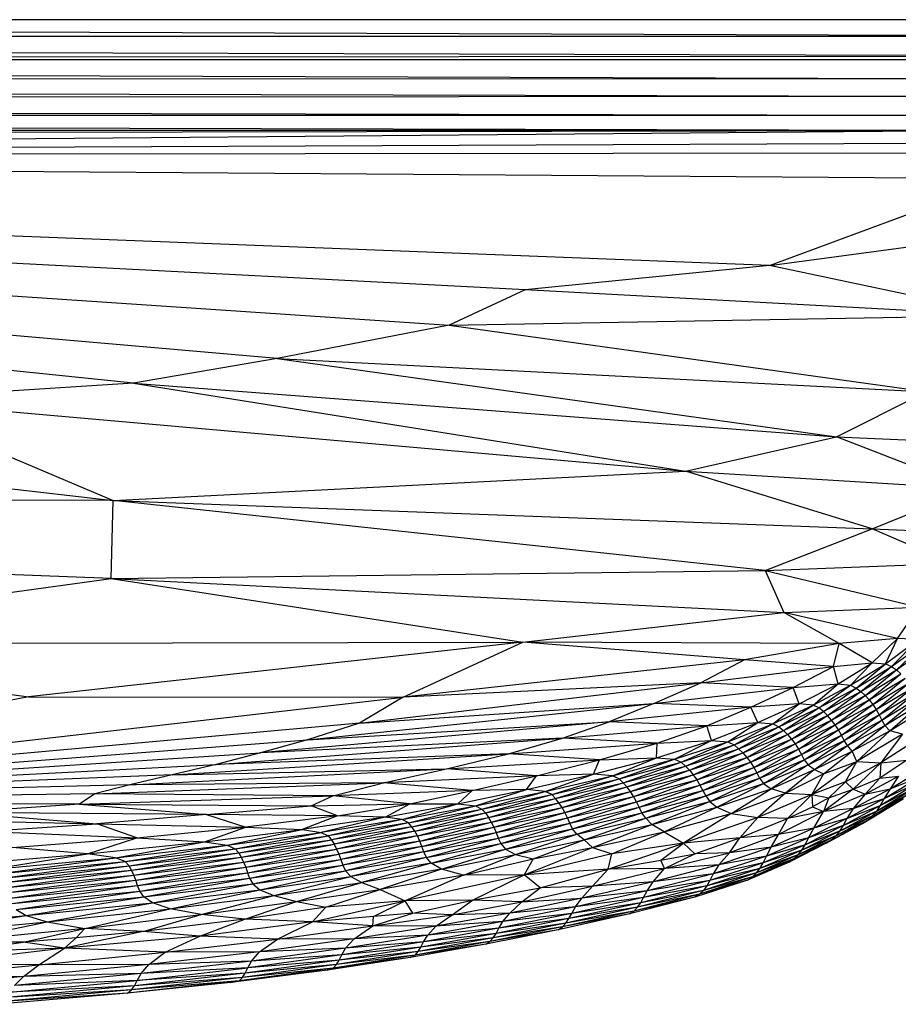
# Paper-space layout '_Posterior' of a CAD drawing. Header units: millimetres. Extents: x -1200 to 50, y -70 to 65.
# Tile 30 of 55: x -474 to -430, y -65 to -15. Entities that reach past the tile are written whole.
import ezdxf

# ---------------------------------------------------------------- set-up
doc = ezdxf.new("R2010")
doc.units = ezdxf.units.MM

psp = doc.layouts.new('_Posterior')

# ---------------------------------------------------------------- linework, layer by layer
at = {"color": 7, "linetype": 'Continuous', "lineweight": 25}
for p, q in [((-426.73, -15), (-722.73, -15)), ((-422.009, -15.828), (-641.971, -15)), ((-736.429, -15.884), (-422.009, -15.828)), ((-422.025, -16.837), (-736.429, -15.884)), ((-736.427, -17.072), (-422.025, -16.837)), ((-736.427, -17.072), (-422.029, -17.01)), ((-736.427, -17.072), (-422.128, -17.988)), ((-422.128, -17.988), (-736.427, -18.092)), ((-736.427, -18.092), (-422.365, -18.881)), ((-422.365, -18.881), (-736.429, -19.105)), ((-736.429, -19.105), (-422.803, -19.855)), ((-422.803, -19.855), (-736.43, -19.88)), ((-736.43, -19.88), (-424.095, -20.598)), ((-424.095, -20.598), (-736.43, -20.671)), ((-736.43, -20.63), (-424.095, -20.598)), ((-736.429, -21.19), (-424.095, -20.598)), ((-579.175, -21.911), (-424.095, -20.598)), ((-422.671, -21.248), (-579.175, -21.911)), ((-423.195, -21.751), (-579.175, -21.911)), ((-468.222, -33.408), (-579.175, -21.911)), ((-460.941, -32.159), (-579.175, -21.911)), ((-579.175, -21.911), (-452.248, -30.465)), ((-448.398, -28.679), (-579.175, -21.911)), ((-436.026, -27.44), (-579.175, -21.911)), ((-579.175, -21.911), (-424.077, -23.036)), ((-436.026, -27.44), (-424.077, -23.036)), ((-436.026, -27.44), (-422.012, -25.562)), ((-436.026, -27.44), (-448.398, -28.679)), ((-424.141, -29.976), (-436.026, -27.44)), ((-448.398, -28.679), (-452.248, -30.465)), ((-424.141, -29.976), (-448.398, -28.679)), ((-452.248, -30.465), (-424.141, -29.976)), ((-452.248, -30.465), (-460.941, -32.159)), ((-452.248, -30.465), (-428.081, -33.838)), ((-460.941, -32.159), (-468.222, -33.408)), ((-460.941, -32.159), (-432.632, -36.129)), ((-460.941, -32.159), (-428.081, -33.838)), ((-468.222, -33.408), (-481.302, -34.236)), ((-468.222, -33.408), (-440.268, -37.865)), ((-468.222, -33.408), (-432.632, -36.129)), ((-432.632, -36.129), (-428.081, -33.838)), ((-513.17, -34.368), (-469.254, -39.34)), ((-481.302, -34.236), (-469.254, -39.34)), ((-481.302, -34.236), (-440.268, -37.865)), ((-440.268, -37.865), (-432.632, -36.129)), ((-425.841, -38.746), (-432.632, -36.129)), ((-432.632, -36.129), (-423.993, -36.486)), ((-469.254, -39.34), (-440.268, -37.865)), ((-430.824, -40.782), (-440.268, -37.865)), ((-440.268, -37.865), (-425.841, -38.746)), ((-430.824, -40.782), (-425.841, -38.746)), ((-469.358, -43.286), (-579.375, -39.222)), ((-469.254, -39.34), (-579.375, -39.222)), ((-469.358, -43.286), (-469.254, -39.34)), ((-436.237, -42.883), (-469.254, -39.34)), ((-469.254, -39.34), (-430.824, -40.782)), ((-436.237, -42.883), (-430.824, -40.782)), ((-426.755, -42.531), (-430.824, -40.782)), ((-430.824, -40.782), (-425.039, -41.005)), ((-436.237, -42.883), (-426.755, -42.531)), ((-493.353, -46.6), (-469.358, -43.286)), ((-469.358, -43.286), (-436.237, -42.883)), ((-469.358, -43.286), (-448.503, -46.514)), ((-469.358, -43.286), (-435.289, -45.014)), ((-436.237, -42.883), (-435.289, -45.014)), ((-436.237, -42.883), (-428.446, -44.75)), ((-435.289, -45.014), (-428.446, -44.75)), ((-429.548, -46.33), (-428.446, -44.75)), ((-448.503, -46.514), (-435.289, -45.014)), ((-432.489, -46.592), (-435.289, -45.014)), ((-429.548, -46.33), (-435.289, -45.014)), ((-429.548, -46.33), (-432.489, -46.592)), ((-430.817, -47.559), (-429.548, -46.33)), ((-430.157, -47.614), (-429.548, -46.33)), ((-428.49, -46.385), (-429.548, -46.33)), ((-493.353, -46.6), (-448.503, -46.514)), ((-493.353, -46.6), (-473.541, -49.282)), ((-448.503, -46.514), (-473.541, -49.282)), ((-454.565, -49.304), (-448.503, -46.514)), ((-437.295, -47.413), (-448.503, -46.514)), ((-432.489, -46.592), (-448.503, -46.514)), ((-432.489, -46.592), (-437.295, -47.413)), ((-432.784, -47.744), (-432.489, -46.592)), ((-430.817, -47.559), (-432.489, -46.592)), ((-430.157, -47.614), (-428.49, -46.385)), ((-429.843, -47.752), (-428.49, -46.385)), ((-429.843, -47.752), (-428.129, -46.522)), ((-429.597, -47.924), (-428.129, -46.522)), ((-429.597, -47.924), (-427.874, -46.691)), ((-437.295, -47.413), (-454.565, -49.304)), ((-437.295, -47.413), (-439.502, -48.572)), ((-439.502, -48.572), (-432.784, -47.744)), ((-432.784, -47.744), (-437.295, -47.413)), ((-434.831, -48.814), (-432.784, -47.744)), ((-432.784, -47.744), (-430.817, -47.559)), ((-432.552, -48.631), (-432.784, -47.744)), ((-432.552, -48.631), (-430.817, -47.559)), ((-431.926, -48.697), (-430.817, -47.559)), ((-431.926, -48.697), (-430.157, -47.614)), ((-431.638, -48.84), (-430.157, -47.614)), ((-431.638, -48.84), (-429.843, -47.752)), ((-431.4, -49.015), (-429.843, -47.752)), ((-430.817, -47.559), (-430.157, -47.614)), ((-430.157, -47.614), (-429.843, -47.752)), ((-429.843, -47.752), (-429.597, -47.924)), ((-431.4, -49.015), (-429.597, -47.924)), ((-431.178, -49.216), (-429.597, -47.924)), ((-431.178, -49.216), (-429.368, -48.122)), ((-430.971, -49.438), (-429.368, -48.122)), ((-430.971, -49.438), (-429.154, -48.341)), ((-430.783, -49.679), (-429.154, -48.341)), ((-429.597, -47.924), (-429.368, -48.122)), ((-456.779, -50.613), (-439.502, -48.572)), ((-439.502, -48.572), (-454.565, -49.304)), ((-441.88, -49.629), (-439.502, -48.572)), ((-441.88, -49.629), (-434.831, -48.814)), ((-434.831, -48.814), (-439.502, -48.572)), ((-436.974, -49.814), (-434.831, -48.814)), ((-434.831, -48.814), (-432.552, -48.631)), ((-434.52, -49.636), (-434.831, -48.814)), ((-434.52, -49.636), (-432.552, -48.631)), ((-433.819, -49.703), (-432.552, -48.631)), ((-433.819, -49.703), (-431.926, -48.697)), ((-433.528, -49.85), (-431.926, -48.697)), ((-433.528, -49.85), (-431.638, -48.84)), ((-433.297, -50.029), (-431.638, -48.84)), ((-432.552, -48.631), (-431.926, -48.697)), ((-431.926, -48.697), (-431.638, -48.84)), ((-431.638, -48.84), (-431.4, -49.015)), ((-430.783, -49.679), (-428.96, -48.579)), ((-430.616, -49.934), (-428.96, -48.579)), ((-430.616, -49.934), (-428.789, -48.832)), ((-430.471, -50.199), (-428.789, -48.832)), ((-473.541, -49.282), (-500.762, -54.606)), ((-500.762, -54.606), (-454.565, -49.304)), ((-473.541, -49.282), (-454.565, -49.304)), ((-454.565, -49.304), (-456.779, -50.613)), ((-433.297, -50.029), (-431.4, -49.015)), ((-433.08, -50.234), (-431.4, -49.015)), ((-433.08, -50.234), (-431.178, -49.216)), ((-432.877, -50.459), (-431.178, -49.216)), ((-431.4, -49.015), (-431.178, -49.216)), ((-431.178, -49.216), (-430.971, -49.438)), ((-430.471, -50.199), (-428.64, -49.095)), ((-430.337, -50.466), (-428.64, -49.095)), ((-459.418, -51.457), (-441.88, -49.629)), ((-456.779, -50.613), (-441.88, -49.629)), ((-441.88, -49.629), (-444.138, -50.545)), ((-436.974, -49.814), (-444.138, -50.545)), ((-436.974, -49.814), (-441.88, -49.629)), ((-439.194, -50.75), (-436.974, -49.814)), ((-434.52, -49.636), (-436.974, -49.814)), ((-436.615, -50.591), (-436.974, -49.814)), ((-436.615, -50.591), (-434.52, -49.636)), ((-435.851, -50.659), (-434.52, -49.636)), ((-435.851, -50.659), (-433.819, -49.703)), ((-435.549, -50.808), (-433.819, -49.703)), ((-435.549, -50.808), (-433.528, -49.85)), ((-435.321, -50.992), (-433.528, -49.85)), ((-433.819, -49.703), (-434.52, -49.636)), ((-433.528, -49.85), (-433.819, -49.703)), ((-433.297, -50.029), (-433.528, -49.85)), ((-432.877, -50.459), (-430.971, -49.438)), ((-432.693, -50.702), (-430.971, -49.438)), ((-432.693, -50.702), (-430.783, -49.679)), ((-432.529, -50.96), (-430.783, -49.679)), ((-430.971, -49.438), (-430.783, -49.679)), ((-430.783, -49.679), (-430.616, -49.934)), ((-430.337, -50.466), (-428.505, -49.361)), ((-430.18, -50.732), (-428.505, -49.361)), ((-430.18, -50.732), (-428.345, -49.616)), ((-429.928, -51.005), (-428.345, -49.616)), ((-429.928, -51.005), (-428.059, -49.827)), ((-435.321, -50.992), (-433.297, -50.029)), ((-435.106, -51.199), (-433.297, -50.029)), ((-435.106, -51.199), (-433.08, -50.234)), ((-434.905, -51.427), (-433.08, -50.234)), ((-433.08, -50.234), (-433.297, -50.029)), ((-432.877, -50.459), (-433.08, -50.234)), ((-432.529, -50.96), (-430.616, -49.934)), ((-432.384, -51.226), (-430.616, -49.934)), ((-432.384, -51.226), (-430.471, -50.199)), ((-432.245, -51.494), (-430.471, -50.199)), ((-430.616, -49.934), (-430.471, -50.199)), ((-430.471, -50.199), (-430.337, -50.466)), ((-456.779, -50.613), (-500.762, -54.606)), ((-444.138, -50.545), (-461.797, -52.127)), ((-459.418, -51.457), (-444.138, -50.545)), ((-456.779, -50.613), (-459.418, -51.457)), ((-446.509, -51.384), (-444.138, -50.545)), ((-446.509, -51.384), (-439.194, -50.75)), ((-439.194, -50.75), (-444.138, -50.545)), ((-441.712, -51.637), (-439.194, -50.75)), ((-439.194, -50.75), (-436.615, -50.591)), ((-438.963, -51.501), (-439.194, -50.75)), ((-438.963, -51.501), (-436.615, -50.591)), ((-438.127, -51.572), (-436.615, -50.591)), ((-438.127, -51.572), (-435.851, -50.659)), ((-437.811, -51.724), (-435.851, -50.659)), ((-437.811, -51.724), (-435.549, -50.808)), ((-437.584, -51.91), (-435.549, -50.808)), ((-436.615, -50.591), (-435.851, -50.659)), ((-435.851, -50.659), (-435.549, -50.808)), ((-435.549, -50.808), (-435.321, -50.992)), ((-434.905, -51.427), (-432.877, -50.459)), ((-434.722, -51.673), (-432.877, -50.459)), ((-434.722, -51.673), (-432.693, -50.702)), ((-434.557, -51.933), (-432.693, -50.702)), ((-432.693, -50.702), (-432.877, -50.459)), ((-432.529, -50.96), (-432.693, -50.702)), ((-432.245, -51.494), (-430.337, -50.466)), ((-432.075, -51.755), (-430.337, -50.466)), ((-432.075, -51.755), (-430.18, -50.732)), ((-431.836, -52.04), (-430.18, -50.732)), ((-430.337, -50.466), (-430.18, -50.732)), ((-430.18, -50.732), (-429.928, -51.005)), ((-437.584, -51.91), (-435.321, -50.992)), ((-437.372, -52.12), (-435.321, -50.992)), ((-437.372, -52.12), (-435.106, -51.199)), ((-437.172, -52.351), (-435.106, -51.199)), ((-435.321, -50.992), (-435.106, -51.199)), ((-435.106, -51.199), (-434.905, -51.427)), ((-434.557, -51.933), (-432.529, -50.96)), ((-434.41, -52.201), (-432.529, -50.96)), ((-434.41, -52.201), (-432.384, -51.226)), ((-434.265, -52.471), (-432.384, -51.226)), ((-432.384, -51.226), (-432.529, -50.96)), ((-432.245, -51.494), (-432.384, -51.226)), ((-431.836, -52.04), (-429.928, -51.005)), ((-429.928, -51.005), (-431.605, -52.554)), ((-429.291, -51.171), (-431.605, -52.554)), ((-427.788, -50.958), (-430.382, -52.626)), ((-429.291, -51.171), (-430.382, -52.626)), ((-429.291, -51.171), (-429.928, -51.005)), ((-500.762, -54.606), (-459.418, -51.457)), ((-464.041, -52.711), (-446.509, -51.384)), ((-446.509, -51.384), (-461.797, -52.127)), ((-459.418, -51.457), (-461.797, -52.127)), ((-449.238, -52.179), (-446.509, -51.384)), ((-449.238, -52.179), (-441.712, -51.637)), ((-441.712, -51.637), (-446.509, -51.384)), ((-444.635, -52.48), (-441.712, -51.637)), ((-441.741, -52.372), (-438.963, -51.501)), ((-441.741, -52.372), (-441.712, -51.637)), ((-441.712, -51.637), (-438.963, -51.501)), ((-440.826, -52.447), (-438.963, -51.501)), ((-440.826, -52.447), (-438.127, -51.572)), ((-440.496, -52.601), (-438.127, -51.572)), ((-440.496, -52.601), (-437.811, -51.724)), ((-440.276, -52.79), (-437.811, -51.724)), ((-438.963, -51.501), (-438.127, -51.572)), ((-438.127, -51.572), (-437.811, -51.724)), ((-437.811, -51.724), (-437.584, -51.91)), ((-437.172, -52.351), (-434.905, -51.427)), ((-436.988, -52.6), (-434.905, -51.427)), ((-436.988, -52.6), (-434.722, -51.673)), ((-436.821, -52.861), (-434.722, -51.673)), ((-434.905, -51.427), (-434.722, -51.673)), ((-434.722, -51.673), (-434.557, -51.933)), ((-434.265, -52.471), (-432.245, -51.494)), ((-434.072, -52.73), (-432.245, -51.494)), ((-434.072, -52.73), (-432.075, -51.755)), ((-433.748, -52.973), (-432.075, -51.755)), ((-432.075, -51.755), (-432.245, -51.494)), ((-431.836, -52.04), (-432.075, -51.755)), ((-500.762, -54.606), (-461.797, -52.127)), ((-466.262, -53.242), (-449.238, -52.179)), ((-461.797, -52.127), (-464.041, -52.711)), ((-449.238, -52.179), (-464.041, -52.711)), ((-452.378, -52.938), (-449.238, -52.179)), ((-444.635, -52.48), (-449.238, -52.179)), ((-440.276, -52.79), (-437.584, -51.91)), ((-440.073, -53.004), (-437.584, -51.91)), ((-440.073, -53.004), (-437.372, -52.12)), ((-439.881, -53.238), (-437.372, -52.12)), ((-437.584, -51.91), (-437.372, -52.12)), ((-437.372, -52.12), (-437.172, -52.351)), ((-436.821, -52.861), (-434.557, -51.933)), ((-436.671, -53.131), (-434.557, -51.933)), ((-436.671, -53.131), (-434.41, -52.201)), ((-436.523, -53.404), (-434.41, -52.201)), ((-434.557, -51.933), (-434.41, -52.201)), ((-434.41, -52.201), (-434.265, -52.471)), ((-433.748, -52.973), (-431.836, -52.04)), ((-433.289, -53.191), (-431.836, -52.04)), ((-431.605, -52.554), (-431.836, -52.04)), ((-500.762, -54.606), (-464.041, -52.711)), ((-464.041, -52.711), (-466.262, -53.242)), ((-452.378, -52.938), (-444.635, -52.48)), ((-447.819, -53.277), (-444.635, -52.48)), ((-444.934, -53.201), (-441.741, -52.372)), ((-444.934, -53.201), (-444.635, -52.48)), ((-444.635, -52.48), (-441.741, -52.372)), ((-443.971, -53.283), (-441.741, -52.372)), ((-443.971, -53.283), (-440.826, -52.447)), ((-443.635, -53.439), (-440.826, -52.447)), ((-443.635, -53.439), (-440.496, -52.601)), ((-443.428, -53.632), (-440.496, -52.601)), ((-443.428, -53.632), (-440.276, -52.79)), ((-443.242, -53.849), (-440.276, -52.79)), ((-441.741, -52.372), (-440.826, -52.447)), ((-440.826, -52.447), (-440.496, -52.601)), ((-440.496, -52.601), (-440.276, -52.79)), ((-440.276, -52.79), (-440.073, -53.004)), ((-439.881, -53.238), (-437.172, -52.351)), ((-439.703, -53.488), (-437.172, -52.351)), ((-439.703, -53.488), (-436.988, -52.6)), ((-439.542, -53.752), (-436.988, -52.6)), ((-437.172, -52.351), (-436.988, -52.6)), ((-436.988, -52.6), (-436.821, -52.861)), ((-436.523, -53.404), (-434.265, -52.471)), ((-436.318, -53.674), (-434.265, -52.471)), ((-436.318, -53.674), (-434.072, -52.73)), ((-434.072, -52.73), (-435.94, -53.937)), ((-434.265, -52.471), (-434.072, -52.73)), ((-434.072, -52.73), (-433.748, -52.973)), ((-431.605, -52.554), (-433.884, -54.226)), ((-433.289, -53.191), (-431.605, -52.554)), ((-432.179, -53.582), (-431.605, -52.554)), ((-430.382, -52.626), (-432.179, -53.582)), ((-431.795, -53.954), (-430.382, -52.626)), ((-431.605, -52.554), (-430.382, -52.626)), ((-429.067, -52.49), (-430.436, -53.401)), ((-430.382, -52.626), (-430.436, -53.401)), ((-430.382, -52.626), (-429.067, -52.49)), ((-466.262, -53.242), (-500.762, -54.606)), ((-468.408, -53.734), (-452.378, -52.938)), ((-466.262, -53.242), (-468.408, -53.734)), ((-466.262, -53.242), (-452.378, -52.938)), ((-455.57, -53.648), (-452.378, -52.938)), ((-447.819, -53.277), (-455.57, -53.648)), ((-447.819, -53.277), (-452.378, -52.938)), ((-451.081, -54.023), (-447.819, -53.277)), ((-448.33, -53.981), (-444.934, -53.201)), ((-448.33, -53.981), (-447.819, -53.277)), ((-444.934, -53.201), (-447.819, -53.277)), ((-447.379, -54.071), (-444.934, -53.201)), ((-447.379, -54.071), (-443.971, -53.283)), ((-447.045, -54.231), (-443.971, -53.283)), ((-443.971, -53.283), (-444.934, -53.201)), ((-443.635, -53.439), (-443.971, -53.283)), ((-443.242, -53.849), (-440.073, -53.004)), ((-443.066, -54.085), (-440.073, -53.004)), ((-443.066, -54.085), (-439.881, -53.238)), ((-442.905, -54.339), (-439.881, -53.238)), ((-440.073, -53.004), (-439.881, -53.238)), ((-439.881, -53.238), (-439.703, -53.488)), ((-439.542, -53.752), (-436.821, -52.861)), ((-439.396, -54.024), (-436.821, -52.861)), ((-439.396, -54.024), (-436.671, -53.131)), ((-439.249, -54.3), (-436.671, -53.131)), ((-436.821, -52.861), (-436.671, -53.131)), ((-436.671, -53.131), (-436.523, -53.404)), ((-435.94, -53.937), (-433.748, -52.973)), ((-433.748, -52.973), (-435.219, -54.157)), ((-435.219, -54.157), (-433.289, -53.191)), ((-433.289, -53.191), (-433.884, -54.226)), ((-433.748, -52.973), (-433.289, -53.191)), ((-431.178, -54.207), (-429.498, -53.305)), ((-430.436, -53.401), (-429.498, -53.305)), ((-430.217, -54.425), (-428.4, -53.334)), ((-429.916, -53.948), (-428.166, -52.881)), ((-429.498, -53.305), (-429.916, -53.948)), ((-429.916, -53.948), (-428.4, -53.334)), ((-468.408, -53.734), (-500.762, -54.606)), ((-470.172, -54.203), (-455.57, -53.648)), ((-468.408, -53.734), (-470.172, -54.203)), ((-455.57, -53.648), (-468.408, -53.734)), ((-458.125, -54.291), (-455.57, -53.648)), ((-451.081, -54.023), (-455.57, -53.648)), ((-447.045, -54.231), (-443.635, -53.439)), ((-446.853, -54.426), (-443.635, -53.439)), ((-446.853, -54.426), (-443.428, -53.632)), ((-446.684, -54.645), (-443.428, -53.632)), ((-443.428, -53.632), (-443.635, -53.439)), ((-443.242, -53.849), (-443.428, -53.632)), ((-442.905, -54.339), (-439.703, -53.488)), ((-442.759, -54.605), (-439.703, -53.488)), ((-442.759, -54.605), (-439.542, -53.752)), ((-442.625, -54.879), (-439.542, -53.752)), ((-439.703, -53.488), (-439.542, -53.752)), ((-439.542, -53.752), (-439.396, -54.024)), ((-439.249, -54.3), (-436.523, -53.404)), ((-439.051, -54.58), (-436.523, -53.404)), ((-439.051, -54.58), (-436.318, -53.674)), ((-438.681, -54.877), (-436.318, -53.674)), ((-436.523, -53.404), (-436.318, -53.674)), ((-436.318, -53.674), (-435.94, -53.937)), ((-432.179, -53.582), (-433.884, -54.226)), ((-433.023, -54.403), (-432.179, -53.582)), ((-431.795, -53.954), (-432.179, -53.582)), ((-431.795, -53.954), (-430.436, -53.401)), ((-430.436, -53.401), (-431.178, -54.207)), ((-430.423, -54.78), (-428.594, -53.679)), ((-430.217, -54.425), (-428.594, -53.679)), ((-470.172, -54.203), (-500.762, -54.606)), ((-470.172, -54.203), (-470.959, -54.716)), ((-470.959, -54.716), (-458.125, -54.291)), ((-458.125, -54.291), (-470.172, -54.203)), ((-459.219, -54.808), (-458.125, -54.291)), ((-451.081, -54.023), (-458.125, -54.291)), ((-454.226, -54.698), (-458.125, -54.291)), ((-454.226, -54.698), (-451.081, -54.023)), ((-451.809, -54.703), (-448.33, -53.981)), ((-451.809, -54.703), (-451.081, -54.023)), ((-448.33, -53.981), (-451.081, -54.023)), ((-450.915, -54.806), (-448.33, -53.981)), ((-450.915, -54.806), (-447.379, -54.071)), ((-450.588, -54.969), (-447.379, -54.071)), ((-450.588, -54.969), (-447.045, -54.231)), ((-450.407, -55.166), (-447.045, -54.231)), ((-447.379, -54.071), (-448.33, -53.981)), ((-447.045, -54.231), (-447.379, -54.071)), ((-446.853, -54.426), (-447.045, -54.231)), ((-446.684, -54.645), (-443.242, -53.849)), ((-446.527, -54.885), (-443.242, -53.849)), ((-446.527, -54.885), (-443.066, -54.085)), ((-446.383, -55.141), (-443.066, -54.085)), ((-446.383, -55.141), (-442.905, -54.339)), ((-446.254, -55.41), (-442.905, -54.339)), ((-443.066, -54.085), (-443.242, -53.849)), ((-442.905, -54.339), (-443.066, -54.085)), ((-442.759, -54.605), (-442.905, -54.339)), ((-442.625, -54.879), (-439.396, -54.024)), ((-442.484, -55.155), (-439.396, -54.024)), ((-442.484, -55.155), (-439.249, -54.3)), ((-442.288, -55.436), (-439.249, -54.3)), ((-439.396, -54.024), (-439.249, -54.3)), ((-439.249, -54.3), (-439.051, -54.58)), ((-438.681, -54.877), (-435.94, -53.937)), ((-437.956, -55.199), (-435.94, -53.937)), ((-437.956, -55.199), (-435.219, -54.157)), ((-435.219, -54.157), (-436.606, -55.387)), ((-433.884, -54.226), (-436.606, -55.387)), ((-435.219, -54.157), (-435.94, -53.937)), ((-435.219, -54.157), (-433.884, -54.226)), ((-435.108, -55.444), (-433.884, -54.226)), ((-433.884, -54.226), (-433.846, -54.861)), ((-433.884, -54.226), (-433.023, -54.403)), ((-431.795, -53.954), (-433.296, -55.09)), ((-431.178, -54.207), (-433.296, -55.09)), ((-433.023, -54.403), (-431.795, -53.954)), ((-431.795, -53.954), (-431.178, -54.207)), ((-431.789, -54.933), (-429.916, -53.948)), ((-431.178, -54.207), (-431.789, -54.933)), ((-431.178, -54.207), (-429.916, -53.948)), ((-430.817, -55.314), (-428.998, -54.218)), ((-430.611, -55.068), (-428.785, -53.968)), ((-430.611, -55.068), (-428.998, -54.218)), ((-430.423, -54.78), (-428.785, -53.968)), ((-429.916, -53.948), (-430.217, -54.425)), ((-470.959, -54.716), (-500.762, -54.606)), ((-470.959, -54.716), (-476.996, -55.144)), ((-470.959, -54.716), (-464.522, -55.249)), ((-470.959, -54.716), (-459.219, -54.808)), ((-464.522, -55.249), (-459.219, -54.808)), ((-459.219, -54.808), (-454.226, -54.698)), ((-457.888, -55.303), (-459.219, -54.808)), ((-457.888, -55.303), (-454.226, -54.698)), ((-455.487, -55.372), (-454.226, -54.698)), ((-455.487, -55.372), (-451.809, -54.703)), ((-454.623, -55.494), (-451.809, -54.703)), ((-454.623, -55.494), (-450.915, -54.806)), ((-454.299, -55.66), (-450.915, -54.806)), ((-454.226, -54.698), (-451.809, -54.703)), ((-451.809, -54.703), (-450.915, -54.806)), ((-450.915, -54.806), (-450.588, -54.969)), ((-450.407, -55.166), (-446.853, -54.426)), ((-450.254, -55.388), (-446.853, -54.426)), ((-450.254, -55.388), (-446.684, -54.645)), ((-450.111, -55.63), (-446.684, -54.645)), ((-446.684, -54.645), (-446.853, -54.426)), ((-446.527, -54.885), (-446.684, -54.645)), ((-446.254, -55.41), (-442.759, -54.605)), ((-446.135, -55.685), (-442.759, -54.605)), ((-442.625, -54.879), (-442.759, -54.605)), ((-442.288, -55.436), (-439.051, -54.58)), ((-441.972, -55.748), (-439.051, -54.58)), ((-439.051, -54.58), (-438.681, -54.877)), ((-433.023, -54.403), (-433.846, -54.861)), ((-433.023, -54.403), (-433.296, -55.09)), ((-432.295, -55.803), (-430.423, -54.78)), ((-432.1, -55.446), (-430.217, -54.425)), ((-432.1, -55.446), (-430.423, -54.78)), ((-431.789, -54.933), (-430.217, -54.425)), ((-431.31, -55.695), (-429.505, -54.606)), ((-431.049, -55.524), (-429.237, -54.431)), ((-431.049, -55.524), (-429.505, -54.606)), ((-430.817, -55.314), (-429.237, -54.431)), ((-430.423, -54.78), (-430.611, -55.068)), ((-430.217, -54.425), (-430.423, -54.78)), ((-429.505, -54.606), (-429.237, -54.431)), ((-476.996, -55.144), (-470.073, -55.713)), ((-464.522, -55.249), (-476.996, -55.144)), ((-464.522, -55.249), (-470.073, -55.713)), ((-464.522, -55.249), (-462.534, -55.878)), ((-457.888, -55.303), (-464.522, -55.249)), ((-457.888, -55.303), (-462.534, -55.878)), ((-457.888, -55.303), (-459.675, -56.007)), ((-455.487, -55.372), (-457.888, -55.303)), ((-454.299, -55.66), (-450.588, -54.969)), ((-454.124, -55.86), (-450.588, -54.969)), ((-454.124, -55.86), (-450.407, -55.166)), ((-453.981, -56.084), (-450.407, -55.166)), ((-450.588, -54.969), (-450.407, -55.166)), ((-450.407, -55.166), (-450.254, -55.388)), ((-450.111, -55.63), (-446.527, -54.885)), ((-449.981, -55.889), (-446.527, -54.885)), ((-449.981, -55.889), (-446.383, -55.141)), ((-449.865, -56.159), (-446.383, -55.141)), ((-446.383, -55.141), (-446.527, -54.885)), ((-446.254, -55.41), (-446.383, -55.141)), ((-446.135, -55.685), (-442.625, -54.879)), ((-445.997, -55.963), (-442.625, -54.879)), ((-445.997, -55.963), (-442.484, -55.155)), ((-445.776, -56.24), (-442.484, -55.155)), ((-442.484, -55.155), (-442.625, -54.879)), ((-442.288, -55.436), (-442.484, -55.155)), ((-441.972, -55.748), (-438.681, -54.877)), ((-441.362, -56.12), (-438.681, -54.877)), ((-441.362, -56.12), (-437.956, -55.199)), ((-437.956, -55.199), (-440.371, -56.687)), ((-438.681, -54.877), (-437.956, -55.199)), ((-437.956, -55.199), (-436.606, -55.387)), ((-433.296, -55.09), (-435.564, -56.251)), ((-435.108, -55.444), (-433.846, -54.861)), ((-433.296, -55.09), (-435.108, -55.444)), ((-433.846, -54.861), (-433.296, -55.09)), ((-431.789, -54.933), (-433.785, -55.927)), ((-433.785, -55.927), (-433.296, -55.09)), ((-431.789, -54.933), (-433.296, -55.09)), ((-432.671, -56.33), (-430.817, -55.314)), ((-432.473, -56.088), (-430.611, -55.068)), ((-432.473, -56.088), (-430.817, -55.314)), ((-432.295, -55.803), (-430.611, -55.068)), ((-431.789, -54.933), (-432.1, -55.446)), ((-430.817, -55.314), (-431.049, -55.524)), ((-430.611, -55.068), (-430.817, -55.314)), ((-481.255, -55.45), (-470.073, -55.713)), ((-475.677, -56.098), (-470.073, -55.713)), ((-468.049, -56.429), (-470.073, -55.713)), ((-470.073, -55.713), (-462.534, -55.878)), ((-455.487, -55.372), (-459.675, -56.007)), ((-455.487, -55.372), (-458.716, -56.151)), ((-454.623, -55.494), (-458.716, -56.151)), ((-454.623, -55.494), (-458.373, -56.324)), ((-454.299, -55.66), (-458.373, -56.324)), ((-454.299, -55.66), (-458.198, -56.525)), ((-454.623, -55.494), (-455.487, -55.372)), ((-454.299, -55.66), (-454.623, -55.494)), ((-454.124, -55.86), (-454.299, -55.66)), ((-453.981, -56.084), (-450.254, -55.388)), ((-453.849, -56.328), (-450.254, -55.388)), ((-453.849, -56.328), (-450.111, -55.63)), ((-453.73, -56.587), (-450.111, -55.63)), ((-450.254, -55.388), (-450.111, -55.63)), ((-450.111, -55.63), (-449.981, -55.889)), ((-449.865, -56.159), (-446.254, -55.41)), ((-449.758, -56.437), (-446.254, -55.41)), ((-449.758, -56.437), (-446.135, -55.685)), ((-449.628, -56.717), (-446.135, -55.685)), ((-446.135, -55.685), (-446.254, -55.41)), ((-445.997, -55.963), (-446.135, -55.685)), ((-445.776, -56.24), (-442.288, -55.436)), ((-445.402, -56.526), (-442.288, -55.436)), ((-445.402, -56.526), (-441.972, -55.748)), ((-444.991, -56.918), (-441.972, -55.748)), ((-441.972, -55.748), (-442.288, -55.436)), ((-441.362, -56.12), (-441.972, -55.748)), ((-436.606, -55.387), (-440.371, -56.687)), ((-437.525, -56.433), (-436.606, -55.387)), ((-437.525, -56.433), (-435.108, -55.444)), ((-435.108, -55.444), (-436.606, -55.387)), ((-435.564, -56.251), (-435.108, -55.444)), ((-432.295, -55.803), (-434.219, -56.772)), ((-432.1, -55.446), (-434.043, -56.425)), ((-432.295, -55.803), (-434.043, -56.425)), ((-432.1, -55.446), (-433.785, -55.927)), ((-433.148, -56.702), (-431.31, -55.695)), ((-432.894, -56.536), (-431.049, -55.524)), ((-432.894, -56.536), (-431.31, -55.695)), ((-432.671, -56.33), (-431.049, -55.524)), ((-432.295, -55.803), (-432.473, -56.088)), ((-432.1, -55.446), (-432.295, -55.803)), ((-431.049, -55.524), (-431.31, -55.695)), ((-475.677, -56.098), (-468.049, -56.429)), ((-468.049, -56.429), (-462.534, -55.878)), ((-464.631, -56.63), (-462.534, -55.878)), ((-464.631, -56.63), (-459.675, -56.007)), ((-463.475, -56.799), (-459.675, -56.007)), ((-463.475, -56.799), (-458.716, -56.151)), ((-463.08, -56.98), (-458.716, -56.151)), ((-463.08, -56.98), (-458.373, -56.324)), ((-462.897, -57.183), (-458.373, -56.324)), ((-462.534, -55.878), (-459.675, -56.007)), ((-459.675, -56.007), (-458.716, -56.151)), ((-458.716, -56.151), (-458.373, -56.324)), ((-458.373, -56.324), (-458.198, -56.525)), ((-454.124, -55.86), (-458.198, -56.525)), ((-454.124, -55.86), (-458.061, -56.751)), ((-453.981, -56.084), (-458.061, -56.751)), ((-453.981, -56.084), (-457.938, -56.996)), ((-453.849, -56.328), (-457.938, -56.996)), ((-453.849, -56.328), (-457.826, -57.257)), ((-453.981, -56.084), (-454.124, -55.86)), ((-453.849, -56.328), (-453.981, -56.084)), ((-453.73, -56.587), (-453.849, -56.328)), ((-453.73, -56.587), (-449.981, -55.889)), ((-453.623, -56.859), (-449.981, -55.889)), ((-453.623, -56.859), (-449.865, -56.159)), ((-453.523, -57.138), (-449.865, -56.159)), ((-449.981, -55.889), (-449.865, -56.159)), ((-449.865, -56.159), (-449.758, -56.437)), ((-449.628, -56.717), (-445.997, -55.963)), ((-449.389, -56.998), (-445.997, -55.963)), ((-449.389, -56.998), (-445.776, -56.24)), ((-448.886, -57.272), (-445.776, -56.24)), ((-445.776, -56.24), (-445.997, -55.963)), ((-445.402, -56.526), (-445.776, -56.24)), ((-444.991, -56.918), (-441.362, -56.12)), ((-444.013, -57.238), (-441.362, -56.12)), ((-441.362, -56.12), (-440.371, -56.687)), ((-435.564, -56.251), (-438.048, -57.182)), ((-435.564, -56.251), (-437.525, -56.433)), ((-433.785, -55.927), (-435.931, -56.898)), ((-435.931, -56.898), (-435.564, -56.251)), ((-433.785, -55.927), (-435.564, -56.251)), ((-432.671, -56.33), (-434.574, -57.291)), ((-432.473, -56.088), (-434.386, -57.052)), ((-432.671, -56.33), (-434.386, -57.052)), ((-432.473, -56.088), (-434.219, -56.772)), ((-434.043, -56.425), (-433.785, -55.927)), ((-432.671, -56.33), (-432.894, -56.536)), ((-432.473, -56.088), (-432.671, -56.33)), ((-474.373, -56.919), (-468.049, -56.429)), ((-470.554, -57.229), (-468.049, -56.429)), ((-470.554, -57.229), (-464.631, -56.63)), ((-469.14, -57.437), (-464.631, -56.63)), ((-469.14, -57.437), (-463.475, -56.799)), ((-468.652, -57.629), (-463.475, -56.799)), ((-468.049, -56.429), (-464.631, -56.63)), ((-464.631, -56.63), (-463.475, -56.799)), ((-463.475, -56.799), (-463.08, -56.98)), ((-462.897, -57.183), (-458.198, -56.525)), ((-462.765, -57.41), (-458.198, -56.525)), ((-462.765, -57.41), (-458.061, -56.751)), ((-462.648, -57.656), (-458.061, -56.751)), ((-458.198, -56.525), (-458.061, -56.751)), ((-458.061, -56.751), (-457.938, -56.996)), ((-453.73, -56.587), (-457.826, -57.257)), ((-453.73, -56.587), (-457.725, -57.529)), ((-453.623, -56.859), (-453.73, -56.587)), ((-453.523, -57.138), (-449.758, -56.437)), ((-453.396, -57.421), (-449.758, -56.437)), ((-453.396, -57.421), (-449.628, -56.717)), ((-453.156, -57.71), (-449.628, -56.717)), ((-449.758, -56.437), (-449.628, -56.717)), ((-449.628, -56.717), (-449.389, -56.998)), ((-448.886, -57.272), (-445.402, -56.526)), ((-447.988, -57.481), (-445.402, -56.526)), ((-444.991, -56.918), (-445.402, -56.526)), ((-444.193, -58.006), (-440.371, -56.687)), ((-440.371, -56.687), (-444.013, -57.238)), ((-441.522, -57.549), (-440.371, -56.687)), ((-437.525, -56.433), (-440.371, -56.687)), ((-439.797, -57.241), (-440.371, -56.687)), ((-439.797, -57.241), (-437.525, -56.433)), ((-438.048, -57.182), (-437.525, -56.433)), ((-434.219, -56.772), (-436.347, -57.693)), ((-434.043, -56.425), (-436.178, -57.354)), ((-434.219, -56.772), (-436.178, -57.354)), ((-434.043, -56.425), (-435.931, -56.898)), ((-433.148, -56.702), (-435.035, -57.654)), ((-432.894, -56.536), (-434.787, -57.492)), ((-433.148, -56.702), (-434.787, -57.492)), ((-432.894, -56.536), (-434.574, -57.291)), ((-434.386, -57.052), (-434.219, -56.772)), ((-434.219, -56.772), (-434.043, -56.425)), ((-432.894, -56.536), (-433.148, -56.702)), ((-477.156, -57.802), (-470.554, -57.229)), ((-475.638, -58.048), (-470.554, -57.229)), ((-470.554, -57.229), (-474.373, -56.919)), ((-469.14, -57.437), (-470.554, -57.229)), ((-468.652, -57.629), (-463.08, -56.98)), ((-468.448, -57.835), (-463.08, -56.98)), ((-468.448, -57.835), (-462.897, -57.183)), ((-468.317, -58.062), (-462.897, -57.183)), ((-463.08, -56.98), (-462.897, -57.183)), ((-462.897, -57.183), (-462.765, -57.41)), ((-462.648, -57.656), (-457.938, -56.996)), ((-462.543, -57.917), (-457.938, -56.996)), ((-462.543, -57.917), (-457.826, -57.257)), ((-462.446, -58.19), (-457.826, -57.257)), ((-457.938, -56.996), (-457.826, -57.257)), ((-457.826, -57.257), (-457.725, -57.529)), ((-453.623, -56.859), (-457.725, -57.529)), ((-453.623, -56.859), (-457.624, -57.809)), ((-453.523, -57.138), (-457.624, -57.809)), ((-453.523, -57.138), (-457.484, -58.094)), ((-453.523, -57.138), (-453.623, -56.859)), ((-453.396, -57.421), (-453.523, -57.138)), ((-453.156, -57.71), (-449.389, -56.998)), ((-452.637, -58.011), (-449.389, -56.998)), ((-452.637, -58.011), (-448.886, -57.272)), ((-451.51, -58.307), (-448.886, -57.272)), ((-449.389, -56.998), (-448.886, -57.272)), ((-448.886, -57.272), (-447.988, -57.481)), ((-448.437, -58.306), (-444.991, -56.918)), ((-444.013, -57.238), (-448.437, -58.306)), ((-447.988, -57.481), (-444.991, -56.918)), ((-444.991, -56.918), (-444.013, -57.238)), ((-444.193, -58.006), (-444.013, -57.238)), ((-441.522, -57.549), (-439.797, -57.241)), ((-441.332, -57.98), (-438.048, -57.182)), ((-441.332, -57.98), (-439.797, -57.241)), ((-438.048, -57.182), (-439.797, -57.241)), ((-435.931, -56.898), (-438.586, -57.789)), ((-438.048, -57.182), (-438.586, -57.789)), ((-435.931, -56.898), (-438.048, -57.182)), ((-434.574, -57.291), (-436.683, -58.205)), ((-434.386, -57.052), (-436.505, -57.97)), ((-434.574, -57.291), (-436.505, -57.97)), ((-434.386, -57.052), (-436.347, -57.693)), ((-436.178, -57.354), (-435.931, -56.898)), ((-434.787, -57.492), (-434.574, -57.291)), ((-434.574, -57.291), (-434.386, -57.052)), ((-475.638, -58.048), (-469.14, -57.437)), ((-475.083, -58.254), (-469.14, -57.437)), ((-475.083, -58.254), (-468.652, -57.629)), ((-474.86, -58.464), (-468.652, -57.629)), ((-468.652, -57.629), (-469.14, -57.437)), ((-468.448, -57.835), (-468.652, -57.629)), ((-468.317, -58.062), (-462.765, -57.41)), ((-468.206, -58.309), (-462.765, -57.41)), ((-468.206, -58.309), (-462.648, -57.656)), ((-468.106, -58.57), (-462.648, -57.656)), ((-462.765, -57.41), (-462.648, -57.656)), ((-462.648, -57.656), (-462.543, -57.917)), ((-462.446, -58.19), (-457.725, -57.529)), ((-462.341, -58.471), (-457.725, -57.529)), ((-462.341, -58.471), (-457.624, -57.809)), ((-462.173, -58.758), (-457.624, -57.809)), ((-457.725, -57.529), (-457.624, -57.809)), ((-457.624, -57.809), (-457.484, -58.094)), ((-453.396, -57.421), (-457.484, -58.094)), ((-453.396, -57.421), (-457.211, -58.385)), ((-453.156, -57.71), (-457.211, -58.385)), ((-453.156, -57.71), (-456.664, -58.693)), ((-453.156, -57.71), (-453.396, -57.421)), ((-452.637, -58.011), (-453.156, -57.71)), ((-451.51, -58.307), (-447.988, -57.481)), ((-447.988, -57.481), (-448.437, -58.306)), ((-444.193, -58.006), (-441.522, -57.549)), ((-438.586, -57.789), (-441.919, -58.652)), ((-441.332, -57.98), (-441.522, -57.549)), ((-438.586, -57.789), (-441.332, -57.98)), ((-436.347, -57.693), (-439.046, -58.582)), ((-436.178, -57.354), (-438.873, -58.244)), ((-436.347, -57.693), (-438.873, -58.244)), ((-438.586, -57.789), (-438.873, -58.244)), ((-436.178, -57.354), (-438.586, -57.789)), ((-435.035, -57.654), (-437.13, -58.56)), ((-434.787, -57.492), (-436.886, -58.403)), ((-435.035, -57.654), (-436.886, -58.403)), ((-434.787, -57.492), (-436.683, -58.205)), ((-436.505, -57.97), (-436.347, -57.693)), ((-436.347, -57.693), (-436.178, -57.354)), ((-435.035, -57.654), (-434.787, -57.492)), ((-474.86, -58.464), (-468.448, -57.835)), ((-474.733, -58.692), (-468.448, -57.835)), ((-474.733, -58.692), (-468.317, -58.062)), ((-474.633, -58.938), (-468.317, -58.062)), ((-474.633, -58.938), (-468.206, -58.309)), ((-474.545, -59.199), (-468.206, -58.309)), ((-468.317, -58.062), (-468.448, -57.835)), ((-468.206, -58.309), (-468.317, -58.062)), ((-468.106, -58.57), (-468.206, -58.309)), ((-468.106, -58.57), (-462.543, -57.917)), ((-468.013, -58.844), (-462.543, -57.917)), ((-468.013, -58.844), (-462.446, -58.19)), ((-467.904, -59.125), (-462.446, -58.19)), ((-462.543, -57.917), (-462.446, -58.19)), ((-462.446, -58.19), (-462.341, -58.471)), ((-462.173, -58.758), (-457.484, -58.094)), ((-461.822, -59.051), (-457.484, -58.094)), ((-457.484, -58.094), (-457.211, -58.385)), ((-452.637, -58.011), (-456.664, -58.693)), ((-452.637, -58.011), (-455.73, -59.047)), ((-451.51, -58.307), (-455.73, -59.047)), ((-448.437, -58.306), (-454.475, -59.608)), ((-451.51, -58.307), (-454.475, -59.608)), ((-451.51, -58.307), (-452.637, -58.011)), ((-448.437, -58.306), (-451.51, -58.307)), ((-451.053, -59.587), (-448.437, -58.306)), ((-444.193, -58.006), (-448.437, -58.306)), ((-447.626, -58.96), (-448.437, -58.306)), ((-447.626, -58.96), (-444.193, -58.006)), ((-444.991, -58.873), (-441.332, -57.98)), ((-444.991, -58.873), (-444.193, -58.006)), ((-441.332, -57.98), (-444.193, -58.006)), ((-438.873, -58.244), (-442.218, -59.106)), ((-441.919, -58.652), (-441.332, -57.98)), ((-438.873, -58.244), (-441.919, -58.652)), ((-436.683, -58.205), (-439.367, -59.088)), ((-436.505, -57.97), (-439.198, -58.856)), ((-436.683, -58.205), (-439.198, -58.856)), ((-436.505, -57.97), (-439.046, -58.582)), ((-438.873, -58.244), (-439.046, -58.582)), ((-436.886, -58.403), (-436.683, -58.205)), ((-436.683, -58.205), (-436.505, -57.97)), ((-474.545, -59.199), (-468.106, -58.57)), ((-474.461, -59.471), (-468.106, -58.57)), ((-468.013, -58.844), (-468.106, -58.57)), ((-467.904, -59.125), (-462.341, -58.471)), ((-467.706, -59.415), (-462.341, -58.471)), ((-467.706, -59.415), (-462.173, -58.758)), ((-467.266, -59.715), (-462.173, -58.758)), ((-462.341, -58.471), (-462.173, -58.758)), ((-462.173, -58.758), (-461.822, -59.051)), ((-461.822, -59.051), (-457.211, -58.385)), ((-461.122, -59.35), (-457.211, -58.385)), ((-461.122, -59.35), (-456.664, -58.693)), ((-459.963, -59.654), (-456.664, -58.693)), ((-457.211, -58.385), (-456.664, -58.693)), ((-456.664, -58.693), (-455.73, -59.047)), ((-441.919, -58.652), (-445.532, -59.482)), ((-441.919, -58.652), (-444.991, -58.873)), ((-439.046, -58.582), (-442.395, -59.44)), ((-439.046, -58.582), (-442.218, -59.106)), ((-442.218, -59.106), (-441.919, -58.652)), ((-437.13, -58.56), (-439.799, -59.435)), ((-436.886, -58.403), (-439.561, -59.282)), ((-437.13, -58.56), (-439.561, -59.282)), ((-436.886, -58.403), (-439.367, -59.088)), ((-439.046, -58.582), (-439.198, -58.856)), ((-437.13, -58.56), (-436.886, -58.403)), ((-474.461, -59.471), (-468.013, -58.844)), ((-474.358, -59.753), (-468.013, -58.844)), ((-474.358, -59.753), (-467.904, -59.125)), ((-474.154, -60.045), (-467.904, -59.125)), ((-467.904, -59.125), (-468.013, -58.844)), ((-467.706, -59.415), (-467.904, -59.125)), ((-467.266, -59.715), (-461.822, -59.051)), ((-466.366, -60.023), (-461.822, -59.051)), ((-461.822, -59.051), (-461.122, -59.35)), ((-459.963, -59.654), (-455.73, -59.047)), ((-458.488, -59.931), (-455.73, -59.047)), ((-455.73, -59.047), (-454.475, -59.608)), ((-451.053, -59.587), (-447.626, -58.96)), ((-448.557, -59.66), (-444.991, -58.873)), ((-448.557, -59.66), (-447.626, -58.96)), ((-444.991, -58.873), (-447.626, -58.96)), ((-442.218, -59.106), (-445.84, -59.918)), ((-445.532, -59.482), (-444.991, -58.873)), ((-442.218, -59.106), (-445.532, -59.482)), ((-439.561, -59.282), (-442.889, -60.13)), ((-439.367, -59.088), (-442.707, -59.94)), ((-439.561, -59.282), (-442.707, -59.94)), ((-439.198, -58.856), (-442.545, -59.711)), ((-439.367, -59.088), (-442.545, -59.711)), ((-439.198, -58.856), (-442.395, -59.44)), ((-442.395, -59.44), (-442.218, -59.106)), ((-439.561, -59.282), (-439.799, -59.435)), ((-439.367, -59.088), (-439.561, -59.282)), ((-439.198, -58.856), (-439.367, -59.088)), ((-474.154, -60.045), (-467.706, -59.415)), ((-473.663, -60.354), (-467.706, -59.415)), ((-473.663, -60.354), (-467.266, -59.715)), ((-472.598, -60.686), (-467.266, -59.715)), ((-467.266, -59.715), (-467.706, -59.415)), ((-466.366, -60.023), (-467.266, -59.715)), ((-466.366, -60.023), (-461.122, -59.35)), ((-464.803, -60.304), (-461.122, -59.35)), ((-464.803, -60.304), (-459.963, -59.654)), ((-462.587, -60.55), (-459.963, -59.654)), ((-461.122, -59.35), (-459.963, -59.654)), ((-459.963, -59.654), (-458.488, -59.931)), ((-459.158, -60.67), (-454.475, -59.608)), ((-454.475, -59.608), (-458.488, -59.931)), ((-456.065, -60.409), (-454.475, -59.608)), ((-451.053, -59.587), (-454.475, -59.608)), ((-454.086, -60.231), (-454.475, -59.608)), ((-454.086, -60.231), (-451.053, -59.587)), ((-452.095, -60.328), (-451.053, -59.587)), ((-452.095, -60.328), (-448.557, -59.66)), ((-448.557, -59.66), (-451.053, -59.587)), ((-445.532, -59.482), (-449.161, -60.233)), ((-449.161, -60.233), (-448.557, -59.66)), ((-448.557, -59.66), (-445.532, -59.482)), ((-442.545, -59.711), (-446.176, -60.517)), ((-442.395, -59.44), (-446.027, -60.248)), ((-442.545, -59.711), (-446.027, -60.248)), ((-442.395, -59.44), (-445.84, -59.918)), ((-445.84, -59.918), (-445.532, -59.482)), ((-439.799, -59.435), (-443.117, -60.279)), ((-439.799, -59.435), (-442.889, -60.13)), ((-442.707, -59.94), (-442.545, -59.711)), ((-442.545, -59.711), (-442.395, -59.44)), ((-474.154, -60.045), (-473.663, -60.354)), ((-472.598, -60.686), (-466.366, -60.023)), ((-470.691, -61.02), (-466.366, -60.023)), ((-470.691, -61.02), (-464.803, -60.304)), ((-467.737, -61.161), (-464.803, -60.304)), ((-464.803, -60.304), (-466.366, -60.023)), ((-462.587, -60.55), (-464.803, -60.304)), ((-458.488, -59.931), (-462.587, -60.55)), ((-459.158, -60.67), (-458.488, -59.931)), ((-456.106, -60.875), (-454.086, -60.231)), ((-454.086, -60.231), (-456.065, -60.409)), ((-452.095, -60.328), (-454.086, -60.231)), ((-449.161, -60.233), (-452.912, -60.903)), ((-449.161, -60.233), (-452.095, -60.328)), ((-446.027, -60.248), (-449.721, -60.997)), ((-445.84, -59.918), (-449.52, -60.664)), ((-449.52, -60.664), (-449.161, -60.233)), ((-446.027, -60.248), (-449.52, -60.664)), ((-445.84, -59.918), (-449.161, -60.233)), ((-443.117, -60.279), (-446.716, -61.076)), ((-442.889, -60.13), (-446.501, -60.931)), ((-443.117, -60.279), (-446.501, -60.931)), ((-442.707, -59.94), (-446.33, -60.744)), ((-442.889, -60.13), (-446.33, -60.744)), ((-442.707, -59.94), (-446.176, -60.517)), ((-446.176, -60.517), (-446.027, -60.248)), ((-446.027, -60.248), (-445.84, -59.918)), ((-443.117, -60.279), (-442.889, -60.13)), ((-442.889, -60.13), (-442.707, -59.94)), ((-480.822, -61.015), (-473.663, -60.354)), ((-479.747, -61.346), (-473.663, -60.354)), ((-479.747, -61.346), (-472.598, -60.686)), ((-477.611, -61.703), (-472.598, -60.686)), ((-473.663, -60.354), (-472.598, -60.686)), ((-472.598, -60.686), (-470.691, -61.02)), ((-462.587, -60.55), (-467.737, -61.161)), ((-464.856, -61.41), (-462.587, -60.55)), ((-459.158, -60.67), (-464.856, -61.41)), ((-459.158, -60.67), (-462.587, -60.55)), ((-460.935, -61.547), (-459.158, -60.67)), ((-456.065, -60.409), (-459.158, -60.67)), ((-456.106, -60.875), (-459.158, -60.67)), ((-456.106, -60.875), (-452.095, -60.328)), ((-456.106, -60.875), (-456.065, -60.409)), ((-449.52, -60.664), (-453.327, -61.353)), ((-452.912, -60.903), (-452.095, -60.328)), ((-449.52, -60.664), (-452.912, -60.903)), ((-446.33, -60.744), (-450.013, -61.49)), ((-446.176, -60.517), (-449.867, -61.266)), ((-446.33, -60.744), (-449.867, -61.266)), ((-446.176, -60.517), (-449.721, -60.997)), ((-449.721, -60.997), (-449.52, -60.664)), ((-446.501, -60.931), (-446.33, -60.744)), ((-446.33, -60.744), (-446.176, -60.517)), ((-470.691, -61.02), (-477.611, -61.703)), ((-473.813, -61.7), (-470.691, -61.02)), ((-467.737, -61.161), (-471.707, -62.015)), ((-471.132, -61.496), (-470.691, -61.02)), ((-467.737, -61.161), (-471.132, -61.496)), ((-467.737, -61.161), (-470.691, -61.02)), ((-464.856, -61.41), (-467.737, -61.161)), ((-460.935, -61.547), (-456.106, -60.875)), ((-457.055, -61.543), (-456.106, -60.875)), ((-452.912, -60.903), (-457.055, -61.543)), ((-452.912, -60.903), (-456.106, -60.875)), ((-449.867, -61.266), (-453.673, -61.962)), ((-449.721, -60.997), (-453.532, -61.693)), ((-449.867, -61.266), (-453.532, -61.693)), ((-453.327, -61.353), (-452.912, -60.903)), ((-449.721, -60.997), (-453.327, -61.353)), ((-446.716, -61.076), (-450.389, -61.812)), ((-446.501, -60.931), (-450.175, -61.674)), ((-446.716, -61.076), (-450.175, -61.674)), ((-446.501, -60.931), (-450.013, -61.49)), ((-450.013, -61.49), (-449.867, -61.266)), ((-449.867, -61.266), (-449.721, -60.997)), ((-446.716, -61.076), (-446.501, -60.931)), ((-473.813, -61.7), (-477.611, -61.703)), ((-477.025, -62.194), (-473.813, -61.7)), ((-471.132, -61.496), (-473.813, -61.7)), ((-471.707, -62.015), (-473.813, -61.7)), ((-464.856, -61.41), (-471.707, -62.015)), ((-471.132, -61.496), (-471.707, -62.015)), ((-466.619, -62.206), (-464.856, -61.41)), ((-466.619, -62.206), (-460.935, -61.547)), ((-460.935, -61.547), (-464.856, -61.41)), ((-457.055, -61.543), (-461.849, -62.195)), ((-461.849, -62.195), (-460.935, -61.547)), ((-457.055, -61.543), (-460.935, -61.547)), ((-453.532, -61.693), (-457.679, -62.356)), ((-453.327, -61.353), (-457.481, -62.013)), ((-457.481, -62.013), (-457.055, -61.543)), ((-453.532, -61.693), (-457.481, -62.013)), ((-453.327, -61.353), (-457.055, -61.543)), ((-450.389, -61.812), (-454.207, -62.491)), ((-450.175, -61.674), (-453.968, -62.365)), ((-450.389, -61.812), (-453.968, -62.365)), ((-450.013, -61.49), (-453.811, -62.184)), ((-450.175, -61.674), (-453.811, -62.184)), ((-450.013, -61.49), (-453.673, -61.962)), ((-453.673, -61.962), (-453.532, -61.693)), ((-453.532, -61.693), (-453.327, -61.353)), ((-450.389, -61.812), (-450.175, -61.674)), ((-450.175, -61.674), (-450.013, -61.49)), ((-471.707, -62.015), (-478.396, -62.811)), ((-471.707, -62.015), (-477.025, -62.194)), ((-473.011, -62.849), (-471.707, -62.015)), ((-473.011, -62.849), (-466.619, -62.206)), ((-466.619, -62.206), (-471.707, -62.015)), ((-461.849, -62.195), (-467.439, -62.839)), ((-467.439, -62.839), (-466.619, -62.206)), ((-461.849, -62.195), (-466.619, -62.206)), ((-457.481, -62.013), (-462.248, -62.663)), ((-462.248, -62.663), (-461.849, -62.195)), ((-457.481, -62.013), (-461.849, -62.195)), ((-453.811, -62.184), (-457.947, -62.846)), ((-453.673, -61.962), (-457.813, -62.625)), ((-453.811, -62.184), (-457.813, -62.625)), ((-453.673, -61.962), (-457.679, -62.356)), ((-457.679, -62.356), (-457.481, -62.013)), ((-453.968, -62.365), (-453.811, -62.184)), ((-453.811, -62.184), (-453.673, -61.962)), ((-473.011, -62.849), (-478.396, -62.811)), ((-462.248, -62.663), (-467.826, -63.3)), ((-462.248, -62.663), (-467.439, -62.839)), ((-457.813, -62.625), (-462.569, -63.276)), ((-457.679, -62.356), (-462.436, -63.008)), ((-457.813, -62.625), (-462.436, -63.008)), ((-462.436, -63.008), (-462.248, -62.663)), ((-457.679, -62.356), (-462.248, -62.663)), ((-454.207, -62.491), (-458.409, -63.132)), ((-453.968, -62.365), (-458.106, -63.023)), ((-454.207, -62.491), (-458.106, -63.023)), ((-453.968, -62.365), (-457.947, -62.846)), ((-457.947, -62.846), (-457.813, -62.625)), ((-457.813, -62.625), (-457.679, -62.356)), ((-454.207, -62.491), (-453.968, -62.365)), ((-479.778, -63.515), (-473.011, -62.849)), ((-467.826, -63.3), (-474.24, -63.898)), ((-467.439, -62.839), (-473.799, -63.451)), ((-473.799, -63.451), (-473.011, -62.849)), ((-467.826, -63.3), (-473.799, -63.451)), ((-467.439, -62.839), (-473.011, -62.849)), ((-462.569, -63.276), (-468.174, -63.91)), ((-468.03, -63.642), (-462.436, -63.008)), ((-462.569, -63.276), (-468.03, -63.642)), ((-468.03, -63.642), (-467.826, -63.3)), ((-467.826, -63.3), (-467.439, -62.839)), ((-462.436, -63.008), (-467.826, -63.3)), ((-458.409, -63.132), (-463.296, -63.747)), ((-458.106, -63.023), (-462.875, -63.667)), ((-458.409, -63.132), (-462.875, -63.667)), ((-457.947, -62.846), (-462.703, -63.495)), ((-458.106, -63.023), (-462.703, -63.495)), ((-462.703, -63.495), (-462.569, -63.276)), ((-457.947, -62.846), (-462.569, -63.276)), ((-462.569, -63.276), (-462.436, -63.008)), ((-458.409, -63.132), (-458.106, -63.023)), ((-458.106, -63.023), (-457.947, -62.846)), ((-473.799, -63.451), (-480.688, -64.096)), ((-473.799, -63.451), (-479.778, -63.515)), ((-474.488, -64.236), (-468.03, -63.642)), ((-474.24, -63.898), (-473.799, -63.451)), ((-468.03, -63.642), (-474.24, -63.898)), ((-462.875, -63.667), (-468.526, -64.287)), ((-463.296, -63.747), (-468.526, -64.287)), ((-462.703, -63.495), (-468.315, -64.127)), ((-462.875, -63.667), (-468.315, -64.127)), ((-462.703, -63.495), (-468.174, -63.91)), ((-468.174, -63.91), (-468.03, -63.642)), ((-463.296, -63.747), (-462.875, -63.667)), ((-462.875, -63.667), (-462.703, -63.495)), ((-468.526, -64.287), (-475.079, -64.854)), ((-468.315, -64.127), (-474.802, -64.714)), ((-468.526, -64.287), (-474.802, -64.714)), ((-468.174, -63.91), (-474.651, -64.502)), ((-468.315, -64.127), (-474.651, -64.502)), ((-468.174, -63.91), (-474.488, -64.236)), ((-468.526, -64.287), (-468.315, -64.127)), ((-468.315, -64.127), (-468.174, -63.91))]:
    psp.add_line(p, q, dxfattribs=at)

doc.saveas('drawing.dxf')
